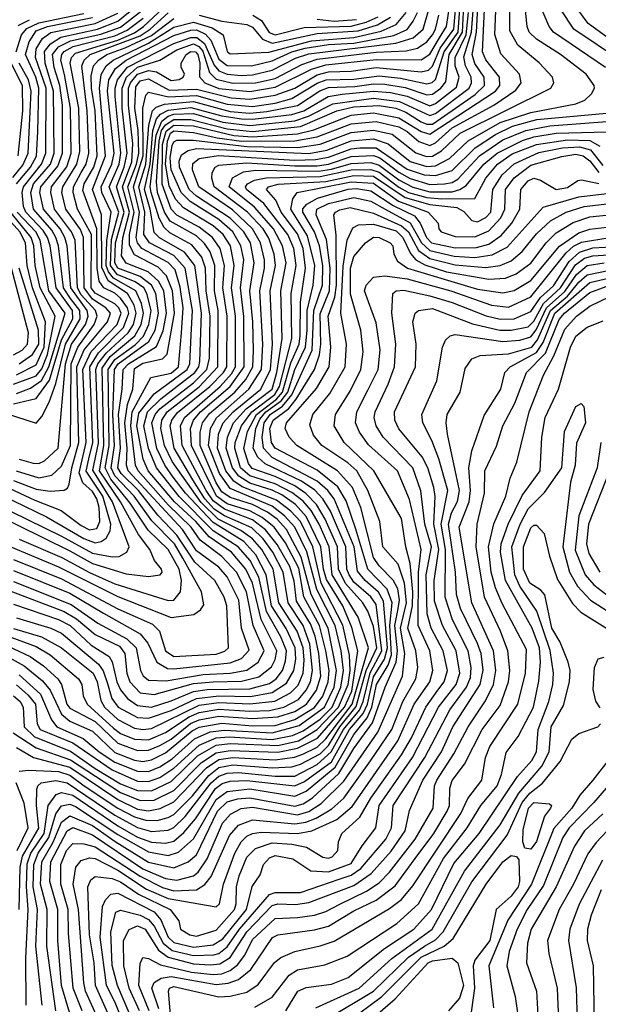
# Model space of a CAD drawing. Extents: x 501367 to 657802, y 482273 to 547541.
# Tile 191 of 256: x 561476 to 563535, y 530278 to 533779. Entities that reach past the tile are written whole.
import ezdxf

# ---------------------------------------------------------------- set-up
doc = ezdxf.new("R2010")
doc.units = 0

msp = doc.modelspace()

# ---------------------------------------------------------------- linework, layer by layer
at = {"layer": '0CON20XD'}
for points in [[(561465, 531652.4), (561587.2, 531615), (561625, 531597.5), (561757.3, 531487.3), (561773.7, 531463.7), (561788.5, 531418.5), (561804.8, 531364.8), (561826.5, 531335), (561895, 531297.2), (561935, 531294.9), (562015, 531322.8), (562105, 531365.7), (562185, 531375.2), (562297.4, 531372.6), (562375, 531386.7), (562425, 531419.3), (562452, 531465), (562458.7, 531505), (562456.3, 531545), (562424.5, 531614.5), (562372.4, 531695), (562353.6, 531805), (562316.7, 531876.7), (562273.6, 531923.6), (562165, 531990.5), (562066.4, 532095), (562022.7, 532152.7), (561992.5, 532195), (561964.3, 532254.3), (561946.2, 532345), (561957.8, 532375), (561975, 532395), (562095, 532488.3), (562142.2, 532535), (562151.5, 532575), (562154.3, 532725), (562139.8, 532815), (562137.7, 532895), (562124.3, 532934.3), (562088.2, 532978.2), (562010.8, 533020.8), (561990, 533040), (561973, 533073), (561943.8, 533165), (561941.1, 533185), (561961.6, 533368.4), (561982, 533418), (562004.3, 533435.7), (562025, 533442.8), (562095, 533444.9), (562199.2, 533415), (562295, 533403), (562455, 533419.7), (562504.3, 533435.7), (562589.9, 533480.1), (562735, 533500.3), (562828, 533488), (562935, 533438.1), (562955, 533445.6), (563074.9, 533535), (563083.3, 533555), (563081.9, 533575), (563061.6, 533615), (563056.5, 533646.5), (563083.6, 533735), (563098.5, 533935)], [(563253.8, 533585), (563187.5, 533657.5), (563166.8, 533726.8), (563173.4, 533896.6)], [(562668.2, 533541.8), (562735, 533551.2), (562775, 533549.2), (562847.4, 533537.4), (562925, 533511.9), (562945, 533513.7), (562974.6, 533535), (562992.5, 533557.5), (563004.3, 533655), (563051.9, 533735), (563057.4, 533855)], [(563559.6, 533609.6), (563375.2, 533735), (563359.8, 533755), (563315, 533861.9)], [(561375, 532027.5), (561655, 531890.8), (561735, 531845.1), (561855, 531808.1), (561935, 531799), (561975.6, 531805), (561983.6, 531815), (561981.1, 531825), (561956.5, 531856.5), (561939.6, 531895), (561898.7, 531948.7), (561834.5, 532065), (561760.2, 532175), (561775.6, 532265), (561770.4, 532539.6), (561798.9, 532581.1), (561885.9, 532655), (561908.3, 532695), (561917.4, 532735), (561909.9, 532769.9), (561889.1, 532815), (561810.5, 532860.5), (561792.1, 532882.1), (561783.5, 532905), (561785.9, 532994.1), (561802.2, 533095), (561768.6, 533165), (561766.1, 533185), (561804.3, 533265), (561812.2, 533305), (561788.4, 533525), (561794, 533565), (561817.7, 533605), (561854.9, 533635.1), (562025, 533722.6), (562085, 533741.4), (562105, 533742.7), (562137.6, 533727.6), (562156.2, 533706.2), (562169.1, 533675), (562185, 533638.3), (562215, 533616.5), (562300.6, 533615), (562375, 533632.5), (562445, 533665.1), (562492.2, 533677.8), (562575, 533690.7), (562665.1, 533695.1), (562807.1, 533722.9), (562855, 533744.4), (562876.6, 533773.4), (562891.9, 533805)], [(561385, 532060), (561625, 531942.5), (561735, 531881.6), (561805, 531868.5), (561830.4, 531869.6), (561857.3, 531885), (561865.5, 531905), (561806.5, 532065), (561737, 532177), (561756.9, 532273.1), (561748.3, 532508.3), (561747.1, 532535), (561754.4, 532555.6), (561785, 532595), (561862.7, 532665), (561880.8, 532695), (561891.3, 532735), (561883.6, 532763.6), (561859.4, 532805), (561791, 532851), (561768.4, 532898.4), (561767.9, 533085), (561735.7, 533175), (561782.3, 533295), (561759.8, 533535), (561766.4, 533583.6), (561784.2, 533615), (561808.5, 533635), (561935, 533695), (562025, 533752), (562095, 533770.1), (562160.6, 533750.6), (562200, 533725), (562215, 533666.5), (562225, 533657.8), (562363.2, 533663.2), (562515, 533704), (562665, 533716), (562762, 533738), (562815, 533762.4), (562851.7, 533805)], [(561421.3, 532121.3), (561530.6, 532070.6), (561623.9, 532033.9), (561695, 531979.9), (561725, 531965.1), (561750.5, 531969.5), (561761.9, 531995), (561759.7, 532045), (561751.2, 532075), (561735, 532101.9), (561701.6, 532131.6), (561687.9, 532167.9), (561712.4, 532275), (561701.2, 532535), (561730.8, 532599.2), (561823, 532695), (561836.9, 532735), (561828.9, 532755), (561815, 532769.1), (561745, 532806.6), (561730.9, 532825), (561731.6, 533015), (561682.4, 533105), (561666.2, 533165), (561667.4, 533185), (561695, 533235.1), (561712.5, 533265), (561722, 533305), (561716.8, 533455), (561697, 533615), (561705.4, 533635), (561727, 533655), (561905, 533722.2), (561940.7, 533745), (562005, 533803.3)], [(561428.7, 532378.7), (561535, 532344), (561555, 532367.9), (561581.4, 532418.6), (561604.6, 532485.4), (561639.3, 532625), (561691.2, 532715), (561690.3, 532745), (561657.3, 532787.3), (561632.9, 532825), (561614.3, 532975), (561605.4, 533005), (561590.6, 533030.6), (561525.6, 533105), (561516.3, 533165), (561525.7, 533195), (561585.8, 533265), (561599.4, 533305), (561597.3, 533525), (561567.2, 533625), (561564.5, 533665.5), (561586.4, 533693.6), (561622.9, 533717.1), (561753.3, 533745), (561825, 533774.2), (561888.3, 533825)], [(561445, 531582.9), (561535, 531550.1), (561585, 531520.5), (561685.6, 531435), (561698, 531415), (561702, 531375), (561716.4, 531345), (561809.7, 531259.7), (561835, 531241), (561885, 531220.4), (561935, 531218.6), (561994.8, 531244.8), (562079.5, 531300.5), (562115, 531315.3), (562185, 531327.2), (562295, 531319.9), (562365, 531322.7), (562416.1, 531335), (562468, 531362), (562495.3, 531394.7), (562510.9, 531425), (562518.4, 531465), (562507.9, 531557.9), (562484.5, 531625), (562431.1, 531705), (562414, 531815), (562377, 531885), (562342.5, 531932.5), (562301.8, 531971.8), (562205, 532014.2), (562168.3, 532038.3), (562135.6, 532075.6), (562092.8, 532142.8), (562026.3, 532255), (562011.4, 532335), (562017.5, 532355), (562037.4, 532382.6), (562152.7, 532475), (562201.4, 532525), (562212.9, 532545), (562214.6, 532725), (562199.3, 532825), (562205.3, 532905), (562190, 532965), (562162.8, 533005), (562115, 533041.8), (562035, 533084.3), (562015, 533105.5), (561983.7, 533193.7), (561984.9, 533335), (561997.4, 533382.6), (562025, 533404.5), (562095, 533401.2), (562237.8, 533367.8), (562305, 533363), (562465, 533372.8), (562522.6, 533387.4), (562655, 533439.5), (562735, 533448.2), (562825, 533430.1), (562905, 533381.8), (562935, 533372), (563168.4, 533525), (563184, 533545), (563182.8, 533575), (563135, 533636.5), (563122.6, 533665), (563130.1, 533815)], [(561455, 532140.3), (561535, 532109.3), (561585, 532102.6), (561634.5, 532105.5), (561646.3, 532113.7), (561652.5, 532127.5), (561661.5, 532185), (561686.8, 532275), (561679.5, 532545), (561705.8, 532605), (561789.3, 532705), (561799.6, 532735), (561782.5, 532755), (561735, 532785.2), (561705.4, 532825), (561704, 533005), (561692.6, 533032.6), (561640.7, 533105), (561626.9, 533165), (561629.4, 533185), (561680.2, 533265), (561690.9, 533310.9), (561686.8, 533465), (561656.1, 533625), (561661, 533645), (561675, 533660.1), (561825, 533706.8), (561885, 533732.9), (561917.4, 533755), (562005, 533836.7)], [(561455, 531781.2), (561659.8, 531699.8), (561755, 531633), (561857.2, 531577.2), (561890.5, 531545), (561905.9, 531465), (561915.9, 531445.9), (561935, 531430), (561997.5, 531427.5), (562128.9, 531451.1), (562225, 531455.1), (562285, 531466.3), (562325.2, 531495), (562346.1, 531535), (562307, 531625), (562283.7, 531745), (562247.8, 531815), (562195, 531870.2), (562118.1, 531928.1), (562086.4, 531975), (562004.3, 532054.3), (561897.4, 532175), (561888.6, 532195), (561871.5, 532335), (561876.5, 532385), (561943.4, 532506.6), (562015, 532522), (562041.5, 532545), (562052.3, 532665), (562058.1, 532755), (562047.8, 532827.8), (562029.3, 532889.3), (562005, 532915.9), (561911.4, 532965), (561895.6, 532985), (561890.6, 533005), (561902.1, 533095), (561880.8, 533185), (561915.2, 533294.8), (561914.3, 533465), (561925, 533510.4), (561935, 533521.9), (562005.3, 533505.3), (562105, 533508.9), (562215, 533478.1), (562305, 533470.6), (562385, 533482.2), (562445, 533498.5), (562535, 533552.9), (562566.9, 533565), (562665, 533567.9), (562755, 533579.3), (562830.9, 533570.9), (562925, 533551.3), (562943.9, 533556.1), (562955, 533566.9), (562986.8, 533665), (563035.7, 533735), (563043.1, 533835)], [(561455, 531820), (561655, 531740.1), (561775, 531668.1), (561905.5, 531595.5), (561932.1, 531562.1), (561964.5, 531494.5), (562002.4, 531472.4), (562025, 531470.2), (562225, 531492.3), (562265, 531507.8), (562292.8, 531537.2), (562265.9, 531615.9), (562256.1, 531715), (562215, 531797.7), (562185, 531832.7), (562105, 531890.6), (562055, 531966.2), (561862, 532175), (561856, 532195), (561858.5, 532255), (561849.9, 532345), (561859.6, 532410.4), (561879, 532465), (561885, 532538.3), (561915, 532557.4), (561985, 532572.8), (562000.8, 532589.2), (562027.4, 532735), (562020.1, 532815), (561998.1, 532868.1), (561969, 532899), (561885, 532943.4), (561867.5, 532977.5), (561867.1, 533015), (561884, 533095), (561861.6, 533185), (561892.4, 533265), (561899.9, 533305), (561897.9, 533385), (561886.6, 533465), (561889.4, 533540.6), (561905, 533561.2), (561935, 533568.6), (562008.7, 533528.7), (562105, 533531.6), (562228.3, 533501.7), (562295, 533496.7), (562385, 533510.1), (562455, 533535.3), (562535, 533582.8), (562575, 533594), (562655, 533595.7), (562745, 533609), (562905, 533593.4), (562930.8, 533599.2), (562945, 533614.2), (562971.8, 533678.2), (563020.7, 533745), (563027.9, 533827.9)], [(561455, 531614.7), (561554.5, 531584.5), (561625, 531545.9), (561737.6, 531455), (561752.5, 531425), (561765, 531357.8), (561777.8, 531335), (561825, 531290.6), (561885, 531259.6), (561914.9, 531254.9), (561945, 531259.1), (562115, 531341.6), (562185, 531351.4), (562295, 531345.7), (562384.2, 531355.8), (562440, 531385), (562467.4, 531412.6), (562484.7, 531455), (562488.1, 531501.9), (562484.5, 531545), (562463.5, 531605), (562397.9, 531705), (562378.1, 531825), (562337.7, 531895), (562305, 531932.9), (562263.2, 531963.2), (562182.4, 532002.4), (562122.3, 532062.3), (562018.3, 532208.3), (561991.5, 532265), (561978.4, 532325), (561982.2, 532355), (562001.4, 532385), (562115, 532473.5), (562181.6, 532545), (562183, 532745), (562169.4, 532815), (562170.9, 532905), (562153.9, 532953.9), (562133.5, 532983.5), (562105, 533010.4), (562012.1, 533062.1), (561991.8, 533095), (561966.5, 533165), (561962.7, 533202.7), (561972.5, 533347.5), (561980.5, 533385), (561994.7, 533405.3), (562025, 533423.6), (562085, 533423.8), (562215, 533390.9), (562305, 533382), (562475, 533399.7), (562605, 533454.4), (562665, 533469.3), (562755, 533474.5), (562814.6, 533464.6), (562850.1, 533450.1), (562905, 533415.4), (562925, 533407.7), (562945, 533408.1), (563097.1, 533512.9), (563130, 533545), (563128.9, 533575), (563095, 533623), (563086.3, 533655), (563101.3, 533735), (563106.1, 533825)], [(561455, 531859.2), (561625, 531790.9), (561825, 531684.2), (561949.4, 531629.4), (561973.7, 531605), (561995.5, 531535), (562025, 531515.1), (562175, 531523.4), (562206.4, 531533.6), (562219.5, 531545), (562212.9, 531695), (562204.1, 531725), (562170.3, 531785), (562099.7, 531849.7), (562035.5, 531945.5), (561967.4, 532017.4), (561899, 532105), (561836.9, 532165), (561825.8, 532185), (561835.1, 532255), (561828.5, 532375), (561841.3, 532465), (561844.2, 532535), (561863.2, 532555), (561963.1, 532616.9), (561987.4, 532672.6), (561998.3, 532735), (561989.2, 532815), (561969.8, 532849.8), (561932.9, 532882.9), (561855, 532913.1), (561839.1, 532939.1), (561843, 533003), (561866.5, 533095), (561842.1, 533185), (561875, 533274.1), (561879.3, 533339.3), (561863.3, 533475), (561864.1, 533535), (561870.9, 533555), (561895, 533585.7), (561935, 533598), (561963.7, 533593.7), (562015, 533563), (562044, 533566), (562058.4, 533575), (562062.4, 533585), (562050.5, 533610.5), (562050.5, 533625), (562069.1, 533655), (562085, 533665.8), (562101.6, 533665), (562110.2, 533655), (562117.3, 533625), (562116.4, 533576.4), (562135.2, 533555), (562185, 533533.9), (562295, 533523.8), (562385, 533538.7), (562515, 533603.7), (562565, 533618.3), (562745, 533637.1), (562905, 533636.7), (562935, 533656.5), (562969.5, 533715), (562994.2, 533755), (563005.1, 533825)], [(561455, 531700.9), (561615, 531645.8), (561656, 531625), (561731.2, 531555), (561794.7, 531514.7), (561805.7, 531495.7), (561822.4, 531425), (561835, 531396.5), (561860, 531365), (561895, 531340), (561945, 531334.9), (562015, 531356.5), (562095, 531390.3), (562143, 531397), (562295, 531400.1), (562365, 531418.7), (562389.2, 531435), (562410.9, 531465), (562422.1, 531497.9), (562425.3, 531535), (562405.1, 531585), (562354.8, 531674.7), (562326.6, 531796.6), (562296.2, 531856.2), (562253.5, 531905), (562165, 531961), (562043.8, 532083.8), (561962.9, 532185), (561934.1, 532254.1), (561917.6, 532335), (561931.5, 532385), (561978.6, 532431.4), (562099.5, 532525), (562113.9, 532545), (562116.9, 532563.1), (562122.9, 532735), (562099.7, 532905), (562062.6, 532952.6), (561973.9, 533003.9), (561955, 533022.2), (561940.7, 533105), (561920.4, 533175), (561940.3, 533265), (561949.9, 533385), (561963.6, 533426.4), (561977.1, 533442.9), (562005, 533457.8), (562085, 533466.8), (562195, 533436.8), (562265, 533426.4), (562305.2, 533425.2), (562445, 533441.6), (562487.7, 533455), (562573.7, 533506.3), (562623.8, 533513.8), (562735, 533525.2), (562795, 533520.5), (562855, 533506.9), (562935, 533472.3), (562955, 533480.9), (563030.6, 533539.4), (563039.4, 533575), (563025.4, 533615), (563025.9, 533645), (563065, 533725), (563072.8, 533805)], [(561475, 532216.3), (561525, 532202.1), (561545, 532201.2), (561565, 532210.9), (561612.8, 532255), (561638.9, 532555), (561661.2, 532625), (561711.1, 532695), (561720.1, 532725), (561716.3, 532745), (561658, 532825), (561645.4, 532975), (561636.9, 533005), (561619.9, 533035), (561561.3, 533105), (561548.7, 533165), (561552.2, 533185), (561612.3, 533257.7), (561628.6, 533305), (561628.3, 533475), (561619.7, 533545), (561599.2, 533609.2), (561593.2, 533655), (561615, 533682.6), (561656.7, 533703.3), (561765, 533727.6), (561835, 533752.7), (561909.4, 533810.6)], [(561815.8, 533505.8), (561816, 533535), (561824.6, 533565), (561859.4, 533610.6), (562025, 533694.8), (562085, 533716), (562106, 533716), (562133.9, 533693.9), (562167.9, 533617.9), (562185, 533597.1), (562215, 533585.2), (562265, 533580.8), (562305, 533583.2), (562375, 533599.3), (562457.7, 533642.3), (562505, 533657.4), (562814.8, 533695.2), (562875.5, 533714.5), (562911.5, 533745), (562932.1, 533815)], [(562865.3, 533275.3), (562925, 533256.6), (562955, 533259.5), (563005, 533285.4), (563071.6, 533348.4), (563186, 533414), (563295, 533449.2), (563455, 533479.3), (563486.6, 533493.4), (563510.8, 533515), (563521.3, 533535), (563519.7, 533545), (563491.1, 533585), (563400, 533655), (563315, 533710.3), (563288.8, 533735), (563281.3, 533755), (563274, 533825)], [(563324.1, 533625.9), (563248.9, 533688.9), (563219.9, 533739.9), (563220.4, 533825)], [(563361.7, 533401.8), (563674.4, 533425.6), (563713.6, 533436.4), (563732.8, 533455), (563759.7, 533535), (563747, 533565), (563725, 533581.6), (563613.8, 533633.8), (563447.9, 533745), (563401, 533815)], [(563625, 533672.9), (563499, 533765), (563454.3, 533825)], [(561376.9, 532105), (561571.3, 532011.3), (561705, 531934.7), (561745, 531919.2), (561766.3, 531923.7), (561784.2, 531935.8), (561798.5, 531961.5), (561800.7, 531985), (561772.2, 532085), (561713.1, 532173.1), (561722.2, 532217.8), (561736.7, 532275), (561726.2, 532545), (561756.4, 532595), (561846, 532684), (561864.9, 532735), (561859.4, 532755), (561835, 532789.1), (561815, 532806.3), (561775.8, 532825.8), (561759.4, 532849.4), (561751.5, 532895), (561750.5, 533035), (561701.6, 533171.6), (561705.9, 533195), (561740.4, 533255), (561752, 533295), (561744.5, 533455), (561731.6, 533535), (561731, 533579), (561739.5, 533615), (561756.4, 533635), (561787, 533655), (561851.3, 533678.7), (561945, 533723.3), (562025, 533783.5)], [(561445, 531904.1), (561615, 531833.6), (561825, 531728.3), (562015, 531653.7), (562095.5, 531664.5), (562119.8, 531680.2), (562131.1, 531698.9), (562123.6, 531745), (562056.2, 531863.8), (562027.2, 531915), (561947, 531997), (561883.4, 532085), (561815, 532157.5), (561801.9, 532185), (561814, 532265), (561808.2, 532375), (561813.2, 532535), (561827.3, 532555), (561935.8, 532634.2), (561957.9, 532675), (561970.7, 532735), (561960.8, 532805), (561945.3, 532835), (561905.3, 532865.3), (561825.1, 532895), (561814.7, 532914.7), (561817.7, 532985), (561848.4, 533095), (561821.3, 533185), (561848.1, 533255), (561858.9, 533305), (561840.7, 533465), (561840.7, 533535), (561856.4, 533575), (561895, 533609.7), (561975.1, 533634.9), (562035, 533671.6), (562095, 533693), (562114.1, 533684.1), (562127.4, 533667.4), (562151.6, 533591.6), (562175, 533567.8), (562235, 533553.8), (562315, 533554.6), (562385, 533570.1), (562479.8, 533620.2), (562535, 533638.1), (562745, 533663.2), (562851.2, 533668.8), (562892, 533678), (562925, 533700.5), (562945.1, 533725), (562955.6, 533745), (562966.8, 533795)], [(561455, 532412.7), (561535, 532431.6), (561583, 532497), (561625, 532641), (561665, 532715.3), (561664.9, 532745), (561605.8, 532825), (561584.5, 532975), (561575.1, 533005), (561559.7, 533029.7), (561498.6, 533095), (561490.3, 533115), (561485.7, 533165), (561489.5, 533185), (561554.3, 533265), (561569.9, 533305), (561570.8, 533535), (561532.7, 533645), (561535, 533675.2), (561558.1, 533711.9), (561586.8, 533733.2), (561744.4, 533765.6), (561825, 533802)], [(561463.4, 533665), (561483, 533725), (561502.4, 533747.6), (561545, 533768.2), (561705, 533801.5)], [(561464.3, 532174.3), (561545, 532149.9), (561590.3, 532159.7), (561625, 532191.5), (561657.8, 532265), (561659.4, 532555), (561682.8, 532615), (561741.5, 532695), (561752.5, 532725), (561746.4, 532745), (561695, 532801.2), (561681.7, 532825), (561673.3, 532995), (561661.2, 533025), (561600.1, 533105), (561586.9, 533165), (561590.2, 533185), (561643.7, 533256.3), (561659.3, 533305), (561657.7, 533465), (561635.3, 533584.7), (561622.9, 533635), (561626, 533655), (561635, 533666.2), (561666.8, 533683.2), (561815, 533722.2), (561858.7, 533741.3), (561915.5, 533784.5)], [(561465.1, 533195), (561515.1, 533255), (561536.2, 533293.8), (561541.3, 533381.3), (561544.7, 533535), (561533.6, 533575), (561497.6, 533655), (561509.8, 533700.2), (561535, 533739.3), (561575, 533755.1), (561735, 533786.4)], [(561471.6, 533758.4), (561510.9, 533779.1)], [(562114.9, 533794.9), (562195, 533774), (562285, 533762.5), (562305, 533752.4), (562340.2, 533710.2), (562375, 533695.4), (562535, 533729.4), (562680, 533740), (562749.3, 533760.7), (562795, 533787.7)], [(562305.2, 533795.2), (562336.6, 533776.6), (562364.1, 533734.1), (562385, 533724.9), (562488.8, 533751.2), (562655, 533755.8), (562709.3, 533770.7), (562751, 533789)], [(562535, 533780.9), (562595, 533773.3), (562675, 533780.3)], [(561471.6, 533295), (561487.7, 533455), (561486.1, 533545), (561439.1, 533639.1)], [(561385, 531540.5), (561491.9, 531481.9), (561557.9, 531427.9), (561584.5, 531394.5), (561625, 531309.4), (561655, 531284.7), (561735, 531248.5), (561815, 531173.6), (561885, 531145.8), (561915, 531141.7), (561945, 531147), (561995, 531172.1), (562089.8, 531250.2), (562115, 531263.4), (562195, 531278), (562305, 531268.2), (562385, 531269.5), (562455, 531290.4), (562525, 531333.4), (562555, 531374), (562573.9, 531425), (562576.9, 531465), (562565.9, 531535), (562542.4, 531625), (562487.3, 531727.3), (562469, 531829), (562421.5, 531918.5), (562381.4, 531975), (562339.2, 532009.2), (562295, 532033), (562215, 532057.5), (562176, 532085), (562087.3, 532265), (562083.8, 532325), (562094.7, 532355.3), (562119.6, 532385), (562225, 532475), (562274.5, 532545), (562274.1, 532724.1), (562261.5, 532825), (562273.8, 532925), (562262.9, 532975), (562234.3, 533025), (562185, 533068.5), (562082.3, 533132.3), (562051.3, 533165), (562015.4, 533245), (562011.9, 533288.1), (562018.9, 533331.1), (562025, 533344.8), (562035, 533350.2), (562095, 533350.7), (562285, 533328.5), (562465.7, 533324.3), (562545, 533336.4), (562655, 533377.8), (562735, 533386.6), (562801.5, 533371.5), (562886, 533306), (562923.1, 533293.1), (562945, 533293.2), (562976.8, 533313.2), (563042.8, 533375), (563366.2, 533535), (563376.9, 533555), (563372, 533575), (563324.1, 533625.9)], [(561451.6, 533218.4), (561488.1, 533261.9), (561507, 533305), (561517.2, 533525), (561508.3, 533565), (561474.8, 533625)], [(561275, 531626.2), (561513.2, 531515), (561561.7, 531481.7), (561612.6, 531435), (561624.7, 531414.7), (561644.4, 531345), (561655, 531330.8), (561745, 531283.2), (561825, 531206.7), (561895, 531180.5), (561935, 531181.9), (561975, 531198), (562015, 531221.2), (562084.1, 531275.9), (562115, 531289.4), (562185, 531302.3), (562305, 531294), (562395, 531300), (562455, 531318.9), (562496.2, 531345), (562532.5, 531395), (562547.7, 531445), (562540.7, 531525), (562526.9, 531586.9), (562510.8, 531630.8), (562461.6, 531711.6), (562452.2, 531782.2), (562437.5, 531835), (562392.5, 531912.5), (562350.9, 531965), (562305, 532000.9), (562205, 532038), (562165, 532067.6), (562139.2, 532105), (562054.9, 532265), (562047.9, 532335), (562062.2, 532365), (562189.3, 532475), (562229.7, 532520.3), (562243.7, 532545), (562244.2, 532725), (562230.3, 532825), (562239.7, 532905), (562226, 532975), (562200.8, 533015), (562165, 533045.5), (562059.6, 533109.6), (562030.5, 533140.5), (562008.1, 533188.1), (561995.5, 533265), (562002.8, 533347.2), (562013.3, 533375), (562025, 533384.1), (562095, 533378.3), (562178.4, 533358.4), (562265, 533347), (562455, 533347.7), (562535, 533362.5), (562655, 533408.6), (562745, 533417.1), (562825, 533398), (562855, 533381.1), (562896, 533346), (562935, 533331.6), (562955, 533340.6), (563015, 533394.6), (563162.6, 533475), (563241.6, 533528.4), (563259.6, 533555), (563253.8, 533585)], [(561445, 531747.1), (561635, 531674.7), (561678.7, 531648.7), (561745, 531592.3), (561831.1, 531551.1), (561850.1, 531525), (561858.1, 531455), (561868.8, 531425), (561905, 531385.4), (561955, 531379), (562095, 531418.6), (562165, 531424), (562265, 531426.4), (562327.4, 531442.6), (562372.5, 531477.5), (562385.7, 531504.3), (562391.1, 531535), (562335.9, 531645.9), (562305, 531774.8), (562280.7, 531825), (562229.9, 531885), (562150.1, 531940.1), (562103.4, 531995), (562027.6, 532065), (561933.3, 532175), (561916.2, 532216.2), (561893.1, 532335), (561899.9, 532380.1), (561955, 532448.7), (562072.3, 532535), (562081.3, 532555), (562086.9, 532656.9), (562090.8, 532745), (562064.7, 532895), (562025, 532940.9), (561937.9, 532985), (561918.4, 533015), (561921.7, 533095), (561900.1, 533185), (561925.6, 533265), (561936.2, 533403.8), (561948.6, 533455), (561961.7, 533468.3), (561991.2, 533478.8), (562095, 533488.2), (562225, 533452.5), (562295, 533446.6), (562355, 533452.3), (562465, 533473.7), (562544.2, 533525.8), (562575, 533538.4), (562668.2, 533541.8)], [(561475, 531932.2), (561626.5, 531866.5), (561725, 531813.1), (561815, 531773.3), (562005, 531714.1), (562025, 531715.2), (562048.1, 531745), (562051.6, 531785), (562043.5, 531825), (562004.1, 531895), (561933.6, 531963.6), (561869.5, 532059.5), (561800.7, 532145), (561780.4, 532185), (561794.7, 532265), (561790.9, 532535), (561815, 532570.5), (561887.4, 532622.6), (561916.3, 532653.7), (561936.3, 532695), (561943.7, 532745), (561929.3, 532805), (561917.6, 532825), (561886.8, 532846.8), (561823.4, 532873.4), (561799.6, 532905), (561802.6, 532997.4), (561829.1, 533095), (561794.8, 533185), (561829.9, 533265), (561836.7, 533305), (561815.8, 533505.8)], [(562176.7, 532363.3), (562291.1, 532465), (562336.6, 532535), (562341.4, 532625), (562330.2, 532815), (562347.7, 532895), (562347.2, 532925), (562333.6, 532985), (562305, 533035.1), (562233.2, 533103.2), (562113.1, 533185), (562091, 533245), (562092.7, 533267.3), (562114.7, 533285.3), (562183.9, 533296.1), (562455, 533279.6), (562528.4, 533281.6), (562575, 533289.8), (562655, 533319.8), (562686.4, 533323.6), (562745, 533323.5), (562855, 533247.6), (562915, 533227.3), (562955, 533224.6), (563015, 533242.6), (563096.5, 533323.5), (563169.3, 533370.7), (563229.9, 533400.1), (563316.2, 533423.8), (563563.2, 533446.8)], [(561454.8, 531375.2), (561477.8, 531355), (561489.3, 531335), (561492.5, 531265), (561528.7, 531228.7), (561657.7, 531177.7), (561745, 531115.8), (561835, 531061.9), (561895, 531037.9), (561945, 531036.5), (562015, 531069.7), (562109, 531161), (562175, 531199.4), (562225, 531204.8), (562395, 531198.6), (562468.1, 531215), (562535, 531254.9), (562610.2, 531335), (562645.2, 531415), (562652, 531465), (562649.3, 531519.3), (562625.9, 531625.9), (562548.9, 531775), (562518.9, 531905), (562475, 531994.4), (562441.5, 532031.6), (562390.5, 532070.5), (562268.1, 532118.2), (562237.8, 532137.8), (562209.8, 532175), (562180, 532255), (562183.9, 532305), (562200.8, 532345), (562235.5, 532385), (562334.2, 532465), (562369.1, 532535), (562375.9, 532625), (562367.3, 532815), (562386.4, 532905), (562382, 532945), (562362.4, 533002.4), (562342.2, 533035), (562287.3, 533095), (562168.2, 533185), (562160.2, 533215), (562161.6, 533235), (562172.1, 533255), (562185, 533261.2), (562285, 533270.6), (562455, 533259.1), (562535, 533259.9), (562575, 533265.9), (562655, 533293), (562735, 533296.5), (562757.4, 533287.4), (562825, 533236.5), (562865, 533214.7), (562935, 533193), (562987.1, 533195), (563015, 533200), (563035, 533211.6), (563112.2, 533295), (563195, 533351.5), (563276.7, 533385), (563361.7, 533401.8)], [(561452.9, 531242.9), (561535, 531189.6), (561657.6, 531147.6), (561835, 531031.3), (561905, 531002.2), (561955, 531003.8), (562025, 531037.7), (562122.9, 531137.1), (562175, 531172.4), (562225, 531180.6), (562395, 531174.4), (562465, 531188.2), (562535.7, 531224.3), (562632, 531335), (562658.3, 531391.7), (562679.3, 531535), (562658, 531618), (562625.6, 531695), (562568.3, 531788.3), (562557.2, 531825), (562547.6, 531905), (562495, 532012.3), (562457.8, 532055), (562409.1, 532089.1), (562375, 532106.5), (562295, 532131.2), (562255.4, 532155.4), (562233, 532185), (562210.5, 532255), (562215.4, 532295), (562237.3, 532345), (562281.9, 532395), (562374.9, 532465), (562391.5, 532525), (562409.9, 532645), (562405.1, 532815), (562424, 532914), (562411.5, 532975), (562379.2, 533035), (562312.1, 533112.1), (562222.1, 533185), (562233, 533217), (562272.3, 533237.7), (562316.6, 533243.4), (562539.5, 533240.5), (562585, 533247.3), (562655, 533268.1), (562725, 533270.7), (562755, 533261.3), (562825, 533209.9), (562875, 533183.3), (562935, 533167.2), (563015, 533167.5), (563042.4, 533175), (563065, 533189.7), (563127.7, 533265), (563175.1, 533304.9), (563265, 533350), (563305, 533363), (563385, 533376.1), (563565, 533379.9)], [(561465, 531190.4), (561525.9, 531155.9), (561655, 531120.6), (561825, 531005.7), (561895, 530972), (561935, 530965.6), (561976.5, 530973.5), (562025, 530997.5), (562141.4, 531118.6), (562185, 531148.5), (562235, 531155.3), (562385, 531147.2), (562453.7, 531156.3), (562483.2, 531166.8), (562535, 531192.3), (562565, 531221.4), (562659.5, 531345), (562716.8, 531545), (562680.1, 531655), (562587.5, 531805), (562577, 531905), (562541.8, 531985), (562513.3, 532033.3), (562485, 532066.8), (562445, 532097.8), (562385, 532128.3), (562295, 532156.5), (562262.4, 532185), (562241.6, 532255), (562243.1, 532275), (562265.5, 532335), (562301.8, 532385), (562383.9, 532446.1), (562400.3, 532475), (562444.6, 532645), (562442.3, 532805), (562460.3, 532905), (562452, 532965), (562430.6, 533015), (562345.1, 533125), (562283.4, 533175), (562280.2, 533185), (562286.2, 533195), (562311.3, 533208.7), (562352.7, 533217.3), (562545, 533221.6), (562655, 533245.7), (562725, 533246.6), (562755, 533237.1), (562825, 533183.9), (562859.7, 533165), (562925, 533146.7), (562977.6, 533142.4), (563095, 533143.1), (563134.4, 533215), (563176.4, 533265), (563228.4, 533301.6), (563315, 533335.4), (563425, 533352.3), (563505, 533349.8), (563539.4, 533329.4)], [(561475, 531449.5), (561550.8, 531380.8), (561589.6, 531289.6), (561608.9, 531265), (561702.7, 531222.7), (561758.8, 531175), (561815, 531138.5), (561895, 531106.5), (561935, 531106.2), (561975, 531122.6), (562019.3, 531150.7), (562097.8, 531222.2), (562153.6, 531246.4), (562205, 531253.2), (562375, 531243), (562470.4, 531269.6), (562561.1, 531335), (562595, 531405.2), (562603.4, 531465), (562574, 531615), (562513.2, 531735), (562478, 531868), (562425.7, 531965.7), (562392.7, 532002.7), (562358.3, 532028.3), (562305, 532054.8), (562225, 532080.1), (562195, 532100), (562175, 532132), (562118.4, 532265), (562118, 532312), (562126.2, 532345), (562151.6, 532378.4), (562242.2, 532455), (562280.5, 532499.5), (562305.9, 532545), (562307.7, 532602.3), (562305.9, 532705), (562294.6, 532815), (562310.5, 532915), (562297, 532985), (562274.3, 533025), (562225, 533073.4), (562105, 533151.1), (562079.8, 533175), (562044.9, 533255.1), (562043.5, 533276.5), (562051.6, 533298.4), (562075.7, 533314.3), (562105, 533320.7), (562505, 533302.7), (562569.5, 533315), (562655, 533348.2), (562735, 533355.8), (562787.4, 533337.4), (562865.3, 533275.3)], [(561475, 531106.7), (561509.5, 531110.5), (561615, 531105.5), (561655, 531092.1), (561706.3, 531055), (561825, 530974.8), (561885, 530944), (561925, 530932.1), (561965, 530931.8), (562005, 530941.8), (562025, 530953.3), (562090.6, 531019.5), (562148.7, 531091.3), (562185, 531119.8), (562235, 531129.1), (562375, 531118.8), (562445, 531122.5), (562475, 531131.4), (562545, 531168), (562575, 531198.1), (562615, 531265), (562673.6, 531336.4), (562708.6, 531465), (562746.9, 531545), (562735, 531620.7), (562715, 531675.7), (562696.8, 531705), (562635, 531773.6), (562610.4, 531825), (562606.6, 531905), (562563.1, 532003.1), (562532.4, 532055), (562494.8, 532094.8), (562455, 532121.7), (562385, 532154.4), (562302.8, 532182.8), (562290.6, 532200.6), (562273.7, 532253.7), (562287.3, 532315), (562318.7, 532375), (562389.9, 532430.1), (562411.1, 532455), (562441.4, 532558.6), (562470.3, 532625), (562474.7, 532655), (562475.1, 532775), (562493.6, 532895), (562484.8, 532965), (562465, 533017), (562407.1, 533095), (562387.7, 533137.7), (562354.8, 533175), (562361, 533185), (562395.8, 533194.2), (562565, 533203.5), (562665, 533225.6), (562735, 533222.3), (562847.1, 533147.1), (562935, 533122.1), (563031.5, 533111.5), (563056.6, 533096.6), (563085, 533065.2), (563105, 533059.9), (563135, 533075.7), (563152.6, 533095), (563158.9, 533175), (563192.1, 533227.9), (563235, 533266.7), (563322.9, 533307.1), (563406.6, 533323.4), (563467.4, 533327.4), (563506.2, 533316.2), (563550.8, 533260.8)], [(561474.5, 530615), (561478.7, 530765), (561486.7, 530805), (561544.7, 530904.7), (561536.4, 530985), (561537.7, 531042.3), (561540.7, 531055), (561553.2, 531065), (561605, 531073.6), (561645, 531065.9), (561815, 530950.2), (561895, 530906.6), (561945, 530892.8), (562005, 530896.7), (562025, 530906.1), (562064.8, 530945.2), (562157, 531065), (562185, 531089.5), (562215, 531099.4), (562255, 531102.3), (562385, 531088.7), (562455, 531089.1), (562535, 531130.5), (562584.9, 531175), (562628.6, 531255), (562685, 531323.7), (562698.7, 531355), (562723.1, 531456.9), (562765, 531535), (562745, 531700), (562725, 531727.3), (562665, 531779.5), (562648, 531805), (562640.6, 531825), (562636.2, 531905), (562581.5, 532031.5), (562555.2, 532075.2), (562525.9, 532105.9), (562478.6, 532138.6), (562349.2, 532199.2), (562323.5, 532223.5), (562306.7, 532255), (562317, 532325), (562331.2, 532358.8), (562352.3, 532385), (562406.6, 532423.4), (562430.2, 532455), (562455, 532534.8), (562493.5, 532615), (562498.8, 532675), (562499.1, 532745), (562520.8, 532835), (562525.8, 532905), (562500.2, 533010.2), (562440.4, 533105), (562448, 533142), (562464, 533165), (562655, 533202.3), (562735, 533197.5), (562823.8, 533133.8), (562929, 533095), (562965, 533056), (562966.9, 533035), (562975.6, 533025), (563025, 533008.4), (563095, 533006.8), (563145, 533028), (563187.9, 533075), (563202.5, 533105), (563204.7, 533175), (563235, 533216.5), (563295, 533261.4), (563405, 533292), (563455, 533300.7), (563480.5, 533295), (563505, 533276.8), (563536, 533235.9)], [(561499.8, 530275), (561498, 530442), (561507.2, 530615), (561500.3, 530695), (561503.1, 530776.9), (561516.3, 530815), (561563.3, 530885), (561578.3, 530985), (561606.2, 531023.8), (561625, 531030.5), (561665, 531021.8), (561825, 530912.1), (561895, 530872.5), (561945, 530854.3), (561995, 530850.8), (562025, 530858), (562060.7, 530889.3), (562102.4, 530937.6), (562172.9, 531045), (562197, 531063), (562225, 531071.7), (562285, 531074.1), (562455, 531054.4), (562489.9, 531070.1), (562585, 531140.4), (562650.1, 531255), (562698.3, 531311.7), (562713.3, 531345), (562735, 531441.8), (562774, 531505), (562784.4, 531545), (562771.1, 531711.1), (562753.1, 531743.1), (562704.9, 531785), (562678.1, 531818.1), (562665.6, 531905), (562595.1, 532075), (562572.6, 532105), (562535, 532137.5), (562375, 532222.5), (562343.1, 532255), (562338.8, 532295), (562346.6, 532345), (562366.9, 532375), (562411.7, 532405), (562444.6, 532445), (562516.5, 532603.5), (562522.8, 532745), (562553.9, 532835), (562554.9, 532905), (562542.4, 532975), (562524.9, 533025), (562483.8, 533095), (562484.1, 533105.9), (562497.3, 533122.7), (562536.1, 533143.9), (562645, 533176), (562675, 533178.3), (562725, 533170.9), (562805, 533118.1), (562881, 533081), (562901.4, 533055), (562923, 533005), (562941.5, 532985), (563025, 532967.3), (563101, 532969), (563145, 532981.4), (563188.7, 533011.3), (563227.1, 533055), (563256, 533105), (563259, 533175), (563285, 533206.2), (563305, 533216), (563329, 533209), (563385, 533175.6), (563425, 533182.1), (563462.2, 533207.8), (563475, 533209.6), (563536.9, 533196.9)], [(561556.5, 530275), (561534.2, 530485), (561539.6, 530615), (561524.5, 530695), (561526.4, 530775), (561542.5, 530815), (561579.6, 530870.4), (561605.1, 530954.9), (561625, 530983.8), (561655, 530988.9), (561675, 530981), (561825, 530881.3), (561935, 530819.4), (562005, 530806.9), (562041.5, 530818.5), (562095, 530866.2), (562175, 531006.1), (562215, 531034.9), (562295, 531043.6), (562455, 531018.5), (562495, 531035.5), (562598.5, 531121.4), (562665, 531237.2), (562713, 531297), (562728.8, 531335), (562746.2, 531415), (562786.7, 531483.3), (562799.4, 531520.6), (562793.2, 531625), (562801.1, 531705), (562783.9, 531753.9), (562715.3, 531825.3), (562672.6, 531967.4), (562638.3, 532068.3), (562608, 532118), (562535, 532177), (562384.6, 532255), (562371.9, 532275), (562366.4, 532325), (562377.9, 532355), (562433.3, 532396.7), (562460, 532430), (562525.6, 532535), (562542.5, 532587.5), (562548.2, 532625), (562545, 532733.3), (562578.7, 532815), (562581.3, 532895), (562567.5, 532997.5), (562531.5, 533085), (562533.6, 533105), (562575, 533124.9), (562665, 533146.6), (562725, 533133.2), (562776.6, 533105), (562865, 533056.2), (562905.7, 532985), (562935, 532958.3), (563022.4, 532937.6), (563095, 532933.3), (563156.7, 532943.3), (563209.9, 532970.1), (563337.9, 533112.1), (563465, 533148.6), (563575, 533162.2)], [(561455, 532482.7), (561535, 532513.2), (561555, 532537.8), (561575, 532588.2), (561602.5, 532725), (561549, 532825), (561532.1, 532905), (561526.9, 532975), (561517.2, 533005), (561435.3, 533105)], [(561604.6, 530255), (561573.5, 530485), (561574.6, 530615), (561550.9, 530705), (561555.8, 530785), (561595.4, 530854.6), (561625, 530924.9), (561655, 530947.7), (561735, 530914), (561816.4, 530856.4), (561935, 530783.4), (562025, 530762.8), (562076, 530784), (562105, 530809), (562180.3, 530965), (562215, 530997.2), (562251.7, 531008.3), (562295, 531011.7), (562455, 530982.8), (562485, 530991), (562518, 531012), (562611.9, 531098.1), (562665, 531187), (562731.5, 531278.6), (562775.9, 531405), (562815.8, 531494.2), (562820.9, 531535), (562810.6, 531625), (562821.5, 531678.5), (562827.6, 531715), (562821.1, 531755), (562805, 531785.9), (562755, 531836.7), (562735, 531866.5), (562690.2, 532045), (562660.4, 532115), (562607, 532175), (562462.4, 532265), (562434.8, 532295), (562420.4, 532325), (562425.6, 532345), (562532.7, 532467.3), (562577.5, 532545), (562583.6, 532615), (562574, 532725), (562597.3, 532792.7), (562603.8, 532835), (562602.3, 533012.3), (562593.4, 533085), (562599.2, 533095), (562615, 533102.6), (562651.5, 533111.5), (562735, 533091.4), (562835, 533046.6), (562859.4, 533025), (562895, 532958.9), (562935, 532930.4), (563025, 532906.9), (563135, 532897.7), (563185, 532904.6), (563225, 532921.3), (563263.8, 532955), (563315, 533018), (563365, 533063.9), (563420.8, 533095), (563484.5, 533115), (563575, 533124.9)], [(561465, 532515.9), (561535, 532551.9), (561563.8, 532615), (561568.5, 532705), (561521.6, 532825), (561502.5, 532905), (561497.1, 532985), (561477.4, 533025), (561413.9, 533095)], [(561465, 532450), (561515, 532468.8), (561554.1, 532495.9), (561579.8, 532545), (561638.1, 532735), (561580.7, 532815), (561549.6, 532995), (561533.5, 533025), (561467.2, 533095)], [(561655.1, 530245.1), (561625.8, 530345), (561612.1, 530505), (561611.8, 530615), (561584, 530715), (561587.5, 530785), (561645, 530894.2), (561665, 530906), (561735, 530880.1), (561915, 530759.8), (561995, 530725.7), (562035, 530719.7), (562095, 530734.3), (562111.8, 530748.2), (562142.8, 530795), (562198.4, 530921.6), (562226, 530954), (562264.1, 530974.1), (562305, 530978.5), (562465, 530951.3), (562505, 530963.8), (562548.4, 530991.6), (562629.3, 531070.7), (562750.9, 531245), (562837.8, 531445), (562846.9, 531525), (562830.8, 531615), (562852, 531705), (562845.7, 531775.7), (562822.7, 531842.7), (562768, 531905), (562758, 531995), (562715.1, 532105.1), (562675.1, 532175.1), (562643.5, 532203.5), (562551.1, 532265), (562522.1, 532302.1), (562507.9, 532337.9), (562519.2, 532375), (562580.1, 532449.9), (562633.7, 532545), (562638.9, 532625), (562618.8, 532735), (562627.1, 532902.9), (562641.6, 532995), (562661, 533039), (562681, 533049), (562735, 533052), (562815, 533028.4), (562839.8, 533005), (562867.1, 532947.1), (562885.3, 532925.3), (562917.4, 532907.4), (562995, 532883), (563145, 532856), (563205, 532859.7), (563241.9, 532875), (563295, 532912.7), (563349.6, 532985), (563385, 533020.6), (563445, 533057.6), (563505, 533078.1), (563585, 533086.4)], [(561698.8, 530255), (561666.3, 530335), (561650.7, 530529.3), (561648.7, 530615), (561622.9, 530705), (561622.3, 530775), (561642.6, 530825), (561665, 530849.5), (561705, 530848.6), (561745, 530838.1), (561905, 530733), (561985, 530692.8), (562025, 530681.5), (562105, 530684.9), (562135, 530703.4), (562157.8, 530732.2), (562222.2, 530877.8), (562254.7, 530915.3), (562305, 530934.2), (562455, 530919.6), (562494.3, 530925.7), (562530.6, 530939.4), (562586.9, 530973.1), (562628.9, 531011.1), (562723.8, 531143.8), (562799.8, 531255), (562839.7, 531355), (562885.1, 531435), (562893.2, 531475), (562885.1, 531535), (562856.5, 531615), (562874.1, 531695), (562875.2, 531745), (562865, 531845.6), (562849.5, 531905), (562835, 532005.4), (562736.6, 532175), (562630.4, 532275), (562595.2, 532335), (562599.8, 532375), (562651.7, 532458.3), (562690.3, 532535), (562698.2, 532598.2), (562690.3, 532675), (562653.2, 532803.2), (562653.6, 532895), (562665, 532936.6), (562706.8, 532985), (562735, 533006.2), (562755.5, 533005), (562794, 532985), (562803.3, 532975), (562807.5, 532945), (562820.2, 532920.2), (562855.3, 532895), (563105, 532821), (563195, 532808.2), (563235, 532816.5), (563295, 532851.5), (563396.3, 532973.7), (563465, 533020.6), (563505, 533033.6), (563585, 533043.4)], [(561755.8, 530225), (561710.6, 530325), (561704.3, 530354.3), (561685.3, 530615.3), (561666.4, 530705), (561676.7, 530765), (561695, 530789.2), (561725, 530798.9), (561745, 530796.5), (561825, 530754.9), (561927.5, 530687.5), (562005, 530654.3), (562175, 530624.7), (562186.7, 530635), (562200.9, 530705), (562241.2, 530815), (562263.9, 530855), (562285, 530875.2), (562305, 530885.7), (562335, 530890), (562465, 530885.7), (562515.9, 530894.1), (562604.5, 530935.5), (562659.1, 530980.9), (562821, 531215), (562879.6, 531345), (562935.1, 531425), (562946.4, 531465), (562935.1, 531535), (562894.3, 531625), (562894.9, 531815), (562904, 531895), (562862.6, 532072.6), (562819.8, 532175), (562717.6, 532267.6), (562685, 532312.4), (562671, 532345), (562675.8, 532385), (562715, 532462.2), (562751, 532535), (562758.9, 532605), (562745, 532701.1), (562703.5, 532815), (562708.3, 532835), (562735, 532863.1), (562775, 532867.9), (562855, 532857.1), (563010, 532815), (563155, 532764.4), (563215, 532757.2), (563295, 532793.8), (563420.3, 532949.7), (563446.8, 532973.2), (563475, 532988), (563575, 533004.3)], [(561800, 530225), (561746.5, 530345), (561741.2, 530425), (561724.9, 530525), (561718.4, 530695), (561729.3, 530720.7), (561745, 530731.7), (561805, 530724.9), (561835, 530713.6), (561899.3, 530669.3), (562012.2, 530615), (562042.9, 530575), (562048.5, 530545), (562081.1, 530525), (562105, 530520.1), (562175, 530541.9), (562240.8, 530615), (562246.7, 530635), (562247.2, 530695), (562256.9, 530735), (562285, 530800.5), (562315, 530831.7), (562375, 530852.2), (562445, 530846.9), (562496.7, 530836.6), (562555, 530800.6), (562575, 530797), (562588, 530802), (562607.7, 530825), (562610.8, 530855), (562622.4, 530885), (562686.2, 530943.8), (562725, 531010.8), (562834.8, 531165.2), (562870.5, 531225), (562921.2, 531335), (562963.7, 531395), (562986.4, 531425), (562998.1, 531465), (562982.7, 531535), (562940.4, 531615), (562926.3, 531666.3), (562921.9, 531805), (562941.3, 531905), (562918.1, 531985), (562903.5, 532103.5), (562874.9, 532185), (562769.8, 532295), (562744.1, 532335), (562737.9, 532365), (562740.3, 532385), (562787, 532483), (562809.3, 532545), (562814.3, 532625), (562800.5, 532735), (562803.9, 532805), (562815, 532815.2), (562843.3, 532816.7), (562935, 532797.6), (563015, 532773), (563135.4, 532725.4), (563185, 532714.1), (563235, 532715.7), (563295, 532741.3), (563329.1, 532790.9), (563375, 532832.8), (563430.7, 532919.3), (563467.3, 532952.7), (563515, 532967.4), (563735, 532979.6)], [(561839.9, 530225), (561818.8, 530278.8), (561785.6, 530345.6), (561762.9, 530517.1), (561771, 530625), (561781.2, 530648.8), (561801, 530669), (561825, 530672.5), (561955, 530607.1), (561978.7, 530578.7), (562005, 530517.1), (562025, 530497), (562095, 530480.9), (562165, 530489.7), (562198.8, 530511.2), (562283.1, 530615), (562303.2, 530696.8), (562331.3, 530738.7), (562343.9, 530775), (562365, 530798.8), (562385, 530807), (562448.6, 530795), (562512.1, 530752.1), (562575, 530749.4), (562655, 530779), (562695, 530841.3), (562743.7, 530905), (562754.9, 530985), (562874.1, 531155.9), (562966.7, 531335), (563029.4, 531415), (563041.9, 531455), (563028.9, 531535), (562980.4, 531625), (562951.7, 531711.7), (562950.5, 531785), (562966.9, 531895), (562949.2, 531985), (562954, 532084), (562949.6, 532115), (562927.7, 532185), (562908.2, 532225), (562824.7, 532324.7), (562810.4, 532355), (562809.8, 532385), (562884.2, 532545), (562887.2, 532625), (562874.8, 532705), (562883.1, 532735), (562895.4, 532745), (562945, 532752.2), (563087.6, 532697.6), (563184.7, 532675.3), (563225, 532674.5), (563285, 532687.2), (563305, 532706.6), (563339.6, 532770.4), (563399.6, 532825), (563453, 532907), (563485, 532930.8), (563515, 532939.5), (563668.3, 532948.3)], [(561455, 532587.5), (561485.7, 532604.3), (561504.3, 532625.7), (561508.4, 532665), (561447.9, 532895)], [(561475.2, 532555), (561522.1, 532587.9), (561544.5, 532625), (561543.8, 532675), (561474.5, 532895)], [(561875, 530225.4), (561824.7, 530345), (561805.9, 530415.9), (561800.9, 530535), (561818.3, 530605), (561835, 530612.3), (561905, 530594.3), (561935, 530579.4), (561955, 530556.2), (561986.6, 530495), (562019.1, 530469.1), (562095, 530451.2), (562166.5, 530453.5), (562185, 530458.6), (562215, 530481.9), (562258.4, 530545), (562365, 530668.8), (562385, 530675.7), (562475, 530674.9), (562612.4, 530722.4), (562655, 530736.9), (562689.6, 530760.4), (562779.2, 530865), (562798.9, 530905), (562804.6, 530985), (562918, 531155), (563006.7, 531325), (563065.5, 531405), (563079.5, 531440.5), (563082, 531475), (563071.6, 531535), (563015.8, 531645), (562990.1, 531725), (562990.8, 531895), (562975.7, 531985), (562998.8, 532105), (562967.5, 532217.5), (562942.7, 532282.7), (562910.2, 532345), (562907.1, 532375), (562960.4, 532495), (562979.8, 532615), (562991, 532639), (563007.3, 532655), (563025, 532660), (563195, 532634.5), (563255, 532639.5), (563295, 532651.4), (563313.3, 532676.7), (563350.8, 532755), (563415, 532812.4), (563456.7, 532873.3), (563495, 532904.9), (563555.6, 532914.4)], [(561902.3, 530255), (561866, 530335), (561846.9, 530415), (561845.6, 530504.4), (561866, 530544), (561895, 530556.4), (561922.6, 530545), (561970.4, 530470.4), (562004.9, 530444.9), (562095, 530421.4), (562155, 530417.8), (562188.7, 530421.3), (562225, 530444.6), (562285, 530535), (562375, 530629.6), (562395, 530635.3), (562457.3, 530632.7), (562505, 530639.4), (562665, 530700.7), (562727.2, 530742.8), (562797.8, 530822.2), (562848.1, 530895), (562862.8, 530967.2), (562910.8, 531075), (562976.7, 531175), (563017.6, 531265), (563114.7, 531415), (563125.5, 531465.5), (563118, 531525), (563105, 531561.1), (563044.4, 531685), (563030.7, 531735), (563026.5, 531815), (563002.2, 531985), (563012.2, 532025), (563033.8, 532066.2), (563041.2, 532105), (562997.7, 532305), (562993.2, 532345), (562997.4, 532375), (563042.7, 532455), (563061, 532539), (563085, 532572.9), (563114.5, 532585.5), (563215, 532591.2), (563297.7, 532615), (563318.8, 532641.2), (563364.8, 532745.1), (563425, 532795.9), (563465, 532845.8), (563495, 532871.9), (563575, 532888.7)], [(561937.4, 530255), (561900.2, 530345), (561905, 530423.3), (561915, 530444.2), (561935, 530440.3), (561977.8, 530417.8), (562087.8, 530392.2), (562165, 530383.2), (562195, 530386.2), (562225, 530398.2), (562251.7, 530418.3), (562277.1, 530452.9), (562305, 530507.9), (562385, 530583.4), (562465, 530585.9), (562524.7, 530595.3), (562565, 530608.2), (562615.6, 530634.4), (562710.4, 530679.6), (562755, 530709.7), (562792.3, 530747.7), (562882.8, 530865), (562947, 530975), (562952.4, 531055), (562960.4, 531075), (563021.1, 531168.9), (563071.4, 531265), (563133, 531357), (563162.3, 531415), (563170.1, 531465), (563161.4, 531535), (563084.9, 531705), (563039.5, 531975), (563075.1, 532064.9), (563080, 532105), (563074.6, 532185), (563084.2, 532245.8), (563129, 532371), (563188.3, 532465), (563202.2, 532525), (563220.8, 532545), (563315, 532595.8), (563338.6, 532631.4), (563380.5, 532735), (563505, 532844.8), (563575, 532861.7)], [(561971.9, 530261.9), (561947.1, 530335), (561954.6, 530355.4), (561979.5, 530370.5), (562015, 530377), (562175, 530348), (562217.5, 530352.5), (562254.2, 530365.8), (562298.1, 530401.9), (562375.3, 530515), (562395, 530525.2), (562525, 530542.9), (562575, 530556), (562665, 530609.9), (562745, 530648), (562811.5, 530698.5), (562883.5, 530796.5), (562949.3, 530885), (562997.2, 530965), (563005.4, 530985), (563006.8, 531046.8), (563015, 531074.1), (563058.8, 531131.2), (563121.8, 531255), (563185, 531340.3), (563215.4, 531425), (563219.9, 531465), (563212.6, 531535), (563186.3, 531605), (563129.3, 531725), (563100, 531905), (563104.2, 531985), (563129.7, 532095), (563130.9, 532175), (563172, 532262), (563194.8, 532335), (563237.5, 532415), (563278.6, 532525), (563346.3, 532593.7), (563395, 532712.6), (563414.5, 532735), (563505, 532808.8), (563575, 532835.2)], [(562020.1, 530155), (562005.2, 530324.8), (562008.8, 530335), (562025, 530340.7), (562185, 530304.9), (562225, 530306.4), (562285, 530321.2), (562325, 530347.8), (562383.2, 530426.8), (562405.4, 530444.6), (562455, 530465.9), (562545, 530485.2), (562595, 530502.7), (562792.1, 530617.9), (562835, 530650), (562875, 530699.1), (563045, 530956.1), (563070.2, 531009.8), (563119.8, 531075), (563133.9, 531155), (563148.3, 531195), (563248.6, 531345), (563275.7, 531455), (563279.4, 531539.4), (563192.9, 531702.9), (563169.2, 531759.2), (563153.8, 531815), (563143.8, 531905), (563163.4, 531986.6), (563205.5, 532085), (563221.5, 532148.5), (563244.8, 532205.3), (563288.4, 532385), (563339.5, 532515), (563376.6, 532583.4), (563415, 532679.1), (563456.5, 532725), (563505, 532760.4), (563575, 532794.6)], [(563299.7, 531615), (563204.9, 531785), (563186.1, 531885), (563188.6, 531915), (563214.4, 531985), (563263.3, 532086.7), (563327.2, 532175), (563333.8, 532295), (563345.1, 532365), (563393.3, 532465), (563436, 532615), (563455, 532653.2), (563495, 532686.1), (563551.7, 532708.3)], [(562423.5, 530255), (562465.5, 530325), (562495, 530337.3), (562585, 530349.8), (562645, 530373.3), (562774.1, 530475.9), (562878.9, 530545), (562941.7, 530615), (563021.1, 530778.9), (563110.3, 530885), (563247.7, 531087.7), (563298.7, 531145), (563314.9, 531175), (563320.2, 531255), (563358.6, 531355), (563373, 531415), (563375.4, 531455), (563363.6, 531536.4), (563316, 531676), (563255.1, 531765), (563237.2, 531805), (563227.1, 531905), (563256.4, 531985), (563285, 532040), (563342.6, 532097.4), (563404.3, 532185), (563414.3, 532314.3), (563455, 532403.1), (563473.9, 532413.9), (563483.3, 532403.3), (563489.4, 532345), (563457.4, 532272.6), (563452.5, 532195), (563435.4, 532135), (563407.8, 531905), (563432.3, 531815), (563460.9, 531765), (563506.9, 531715), (563575, 531671.2)], [(561465, 531413.4), (561507.1, 531377), (561532.2, 531345), (561538.6, 531275), (561549.8, 531255), (561665, 531207), (561805, 531111), (561895, 531071.5), (561935, 531069.8), (561975, 531084.7), (562025, 531117), (562115, 531199.7), (562175, 531225.6), (562221.3, 531228.7), (562375, 531219.6), (562446.3, 531233.7), (562485, 531249.9), (562545, 531291.6), (562587.9, 531335), (562619.1, 531405), (562628.4, 531465), (562619.5, 531535), (562598.1, 531625), (562533, 531753), (562497.3, 531887.3), (562455, 531974.9), (562418.9, 532015), (562375, 532049.5), (562225, 532111.8), (562186.9, 532165), (562148.4, 532265), (562155.1, 532325), (562176.7, 532363.3)], [(563543.9, 532275), (563530.1, 532185), (563465.6, 532015), (563452.3, 531892.3), (563487.3, 531805), (563518.9, 531768.9), (563565, 531733.7)], [(563574.7, 532175), (563499.5, 531985), (563492.8, 531915), (563500.4, 531880.4), (563539.5, 531815)], [(562530, 530265), (562683.4, 530335), (562799.6, 530440.4), (562943.8, 530545), (563059.1, 530750.9), (563185, 530915.6), (563251.6, 531028.4), (563334.2, 531125), (563359.3, 531175), (563367.3, 531265), (563410.2, 531339.8), (563432.4, 531425), (563433.9, 531465), (563427.7, 531495), (563399.1, 531565), (563369.7, 531615), (563343.8, 531733.8), (563330.7, 531750.7), (563291.1, 531775), (563268.2, 531825), (563269, 531905), (563295, 531971.9), (563305, 531981.2), (563315, 531981.4), (563341.4, 531951.4), (563360.8, 531870.8), (563388.9, 531788.9), (563443, 531703), (563472.4, 531672.4), (563595.4, 531595.4)], [(562312.4, 530267.6), (562375, 530302.6), (562435, 530381.6), (562465, 530400.8), (562561.6, 530418.4), (562641.2, 530448.8), (562818.3, 530565), (562895.5, 530635), (562983.6, 530796.4), (563068.3, 530905), (563116.4, 530985), (563175.1, 531055), (563190, 531095), (563206.3, 531173.7), (563249.8, 531230.2), (563303.8, 531335), (563323.4, 531426.6), (563329.2, 531495), (563324.9, 531545), (563299.7, 531615)], [(563541.7, 531331.7), (563526.1, 531356.1), (563516.7, 531396.7), (563521.1, 531475), (563533.5, 531506.5), (563555, 531511.9)], [(562572.9, 530227.1), (562735.4, 530325), (562858.9, 530445), (562916.3, 530485), (562955, 530507.3), (562982.7, 530535), (563085, 530713), (563210.5, 530879.5), (563264.1, 530995.9), (563291.4, 531028.6), (563335.7, 531064.3), (563399.1, 531140.9), (563439.8, 531220.2), (563465, 531241.3), (563532.5, 531265), (563542.5, 531275)], [(563578.4, 531155), (563515, 531074.7), (563469.1, 531020.9), (563439.9, 530975), (563376.6, 530903.4), (563297.1, 530705), (563213.1, 530576.9), (563145.2, 530415), (563162, 530265)], [(563590.9, 531079.1), (563519.2, 530995), (563431.1, 530905), (563408.8, 530871.2), (563339.7, 530700.3), (563281.5, 530615), (563245.6, 530545), (563217.9, 530465), (563209.5, 530415), (563239.2, 530305), (563271.6, 530075)], [(561467.6, 530825), (561506.4, 530905), (561492.8, 530992.8), (561464.4, 531065)], [(563295, 530828.9), (563272.7, 530832.7), (563265.6, 530855.6), (563267.8, 530897.8), (563285.9, 530975), (563305, 530995.6), (563361.1, 530991.1), (563367.5, 530985), (563364.6, 530975), (563342.9, 530947.1), (563315, 530856.3), (563295, 530828.9)], [(563551.2, 530955), (563485.9, 530895), (563449.9, 530840.1), (563385.1, 530695), (563296.3, 530545), (563283.1, 530495), (563279.5, 530425), (563314.8, 530325), (563324.2, 530154.2)], [(563585, 530914.8), (563526.6, 530853.4), (563497, 530813), (563446.9, 530705), (563395.1, 530614.9), (563354, 530505), (563358.6, 530458.6), (563387.7, 530335), (563397, 530135)], [(562598.2, 530181.8), (562765, 530305.6), (562904.6, 530445), (562985.8, 530484.2), (563018.2, 530511.8), (563135.8, 530705), (563195, 530783.9), (563225, 530806.9), (563243.4, 530803.4), (563251.6, 530791.6), (563254, 530715), (563249.2, 530695), (563225, 530662.2), (563171.4, 530615), (563148.9, 530505), (563095.8, 530435), (563089.2, 530415), (563094.3, 530335), (563077.1, 530215)], [(563549.8, 530790.2), (563466.7, 530633.3), (563433.8, 530545), (563428.4, 530505), (563456.3, 530336.3), (563461.3, 530135)], [(563545.3, 530684.7), (563508.8, 530595), (563496, 530545), (563494.5, 530505), (563516.5, 530415), (563520.7, 530135)], [(562479.6, 530010.4), (562812.3, 530297.7), (562929.1, 530425), (562945, 530432.9), (563015, 530442.1), (563035.3, 530425.3), (563054.7, 530345), (563040.7, 530299.3), (563002.2, 530255)]]:
    msp.add_lwpolyline(points, dxfattribs=at)

doc.saveas('drawing.dxf')
